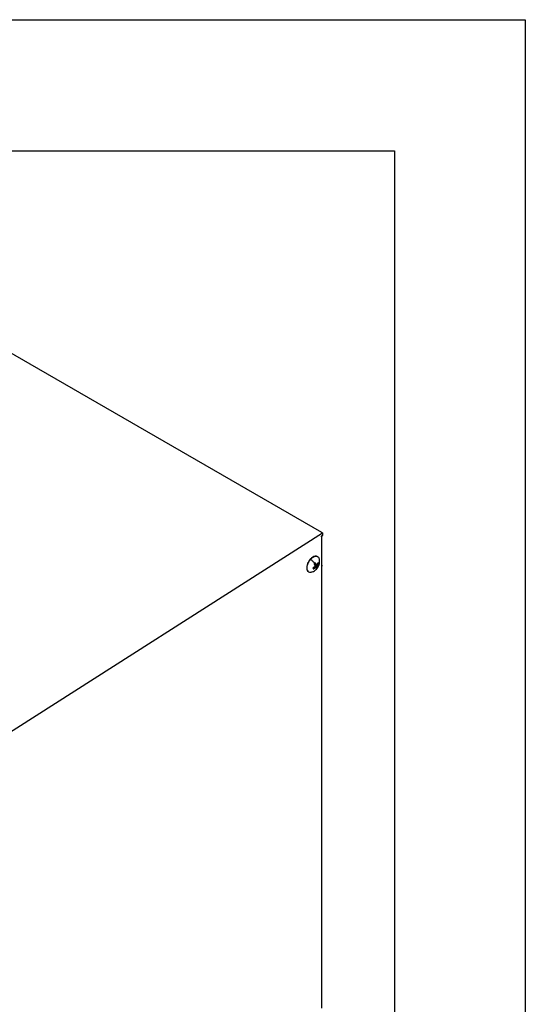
# Model space of a CAD drawing. Header units: millimetres. Extents: x 0 to 3353, y 0 to 2591.
# Tile 32 of 32: x 3059 to 3353, y 2018 to 2591. Entities that reach past the tile are written whole.
import ezdxf

# ---------------------------------------------------------------- set-up
doc = ezdxf.new("R2010")
doc.units = ezdxf.units.MM
doc.header["$LTSCALE"] = 12
doc.layers.add('TEXT', color=140, linetype='Continuous', lineweight=25)

msp = doc.modelspace()

# ---------------------------------------------------------------- linework, layer by layer
at = {"color": 7, "linetype": 'Continuous'}
for p, q in [((0.03, 2590.83), (3352.83, 2590.83)), ((3352.83, 2590.83), (3352.83, 0.03))]:
    msp.add_line(p, q, dxfattribs=at)
for p, q in [((3035.59, 2407.19), (3234.24, 2292.51)), ((3036.32, 2165.58), (3234.81, 2292.18)), ((3234.24, 2292.51), (3234.81, 2292.18)), ((3234.81, 2292.18), (3234.81, 2290.7)), ((3234.81, 2290.7), (3233.93, 2290.19)), ((3233.93, 2290.19), (3233.93, 2289.86)), ((3233.93, 2289.86), (3234.22, 2290.02)), ((3234.22, 2290.02), (3234.22, 2281.95)), ((3234.46, 2282.3), (3234.46, 2290.37)), ((3234.22, 2281.95), (3234.22, 2272.73)), ((3227.95, 2276.88), (3227.76, 2276.99)), ((3231.98, 2278.34), (3231.79, 2278.44)), ((3226.65, 2269.55), (3226.84, 2269.44)), ((3229.78, 2272.18), (3230.38, 2271.79)), ((3230.05, 2273.9), (3230.29, 2274.33)), ((3230.05, 2273.75), (3230.05, 2273.9)), ((3230.05, 2273.9), (3231.75, 2273.02)), ((3230.12, 2274.41), (3231.33, 2273.87)), ((3230.13, 2274.43), (3231.01, 2274.04)), ((3230.14, 2272.47), (3230.8, 2271.99)), ((3230.17, 2272.51), (3231.04, 2271.87)), ((3230.35, 2273.23), (3231.71, 2272.6)), ((3230.38, 2272.91), (3231.79, 2272.08)), ((3231.49, 2271.7), (3231.31, 2271.11)), ((3231.36, 2273.89), (3231.97, 2273.52)), ((3232.45, 2274.41), (3231.93, 2274.57)), ((3234.22, 2272.73), (3234.22, 2015.66)), ((3234.46, 2016.01), (3234.46, 2273.07))]:
    msp.add_line(p, q)
for start, end in [(317.35218, 0), (0, 8.07939), (292.06621, 317.35218)]:
    msp.add_arc((3226.42, 2275.62), 6.66, start, end)
for points, knots in [([(3234.43, 2290.47), (3234.44, 2290.44), (3234.49, 2290.34), (3234.42, 2290.17), (3234.28, 2290.07), (3234.22, 2290.02)], [0, 0, 0, 0, 0.223009, 0.611504, 1, 1, 1, 1]), ([(3234.22, 2281.95), (3234.29, 2282), (3234.36, 2282.05), (3234.44, 2282.17), (3234.46, 2282.23), (3234.46, 2282.3)], [0, 0, 0, 0, 0.5, 0.5, 1, 1, 1, 1]), ([(3227.76, 2276.99), (3227.35, 2276.48), (3226.52, 2275.44), (3225.75, 2273.55), (3225.5, 2271.77), (3225.79, 2270.29), (3226.38, 2269.8), (3226.67, 2269.57)], [0, 0, 0, 0, 0.2021716, 0.4043431, 0.6065147, 0.8086862, 1, 1, 1, 1]), ([(3228.88, 2269.51), (3228.62, 2269.4), (3227.87, 2269.07), (3226.84, 2269.31), (3226, 2270.18), (3225.69, 2271.65), (3225.94, 2273.44), (3226.71, 2275.33), (3227.54, 2276.37), (3227.95, 2276.88)], [0, 0, 0, 0, 0.08619, 0.238491, 0.390793, 0.543095, 0.695397, 0.847698, 1, 1, 1, 1]), ([(3231.78, 2278.43), (3231.76, 2278.44), (3231.48, 2278.76), (3230.55, 2278.74), (3229.14, 2278.29), (3228.22, 2277.42), (3227.76, 2276.99)], [0, 0, 0, 0, 0.017587, 0.345058, 0.672529, 1, 1, 1, 1]), ([(3227.95, 2276.88), (3228.41, 2277.31), (3229.32, 2278.16), (3230.77, 2278.67), (3231.98, 2278.47), (3232.77, 2277.72), (3232.89, 2276.88), (3232.94, 2276.54)], [0, 0, 0, 0, 0.214138, 0.428275, 0.642413, 0.85655, 1, 1, 1, 1]), ([(3227.95, 2276.88), (3228.36, 2276.5), (3228.76, 2276.09), (3229.51, 2275.26), (3229.85, 2274.85), (3230.15, 2274.45)], [0, 0, 0, 0, 0.5, 0.5, 1, 1, 1, 1]), ([(3231.01, 2274.04), (3230.98, 2274.09), (3230.92, 2274.18), (3230.82, 2274.32), (3230.71, 2274.47), (3230.6, 2274.62), (3230.52, 2274.71), (3230.48, 2274.76)], [0, 0, 0, 0, 0.200224, 0.400112, 0.599888, 0.799776, 1, 1, 1, 1]), ([(3232.17, 2274.98), (3232.14, 2274.92), (3232.09, 2274.81), (3231.99, 2274.63), (3231.89, 2274.46), (3231.79, 2274.29), (3231.72, 2274.18), (3231.68, 2274.12)], [0, 0, 0, 0, 0.2002236, 0.4001119, 0.5998882, 0.7997764, 1, 1, 1, 1]), ([(3230.08, 2272.39), (3230.03, 2272.35), (3229.91, 2272.25), (3229.74, 2272.12), (3229.56, 2271.99), (3229.37, 2271.87), (3229.25, 2271.78), (3229.19, 2271.74)], [0, 0, 0, 0, 0.200224, 0.400112, 0.599888, 0.799776, 1, 1, 1, 1]), ([(3229.47, 2271.17), (3229.53, 2271.21), (3229.66, 2271.28), (3229.84, 2271.4), (3230.03, 2271.53), (3230.2, 2271.65), (3230.32, 2271.74), (3230.38, 2271.79)], [0, 0, 0, 0, 0.200224, 0.400112, 0.599888, 0.799776, 1, 1, 1, 1]), ([(3229.85, 2274.07), (3229.88, 2274.02), (3229.95, 2273.92), (3230.06, 2273.76), (3230.16, 2273.61), (3230.25, 2273.46), (3230.31, 2273.36), (3230.34, 2273.31)], [0, 0, 0, 0, 0.2002236, 0.4001119, 0.5998881, 0.7997764, 1, 1, 1, 1]), ([(3231.04, 2271.87), (3231.05, 2271.84), (3231.08, 2271.77), (3231.1, 2271.66), (3231.13, 2271.57), (3231.14, 2271.47), (3231.15, 2271.42), (3231.16, 2271.39)], [0, 0, 0, 0, 0.200224, 0.400112, 0.599888, 0.799776, 1, 1, 1, 1]), ([(3231.79, 2272.08), (3231.79, 2272.11), (3231.79, 2272.17), (3231.78, 2272.27), (3231.76, 2272.38), (3231.74, 2272.49), (3231.72, 2272.56), (3231.71, 2272.6)], [0, 0, 0, 0, 0.200224, 0.400112, 0.599888, 0.799776, 1, 1, 1, 1]), ([(3231.97, 2273.52), (3232.01, 2273.58), (3232.08, 2273.69), (3232.18, 2273.87), (3232.28, 2274.05), (3232.37, 2274.22), (3232.42, 2274.35), (3232.45, 2274.41)], [0, 0, 0, 0, 0.200224, 0.400112, 0.599888, 0.799776, 1, 1, 1, 1]), ([(3234.22, 2273.42), (3234.29, 2273.37), (3234.36, 2273.32), (3234.44, 2273.2), (3234.46, 2273.14), (3234.46, 2273.01), (3234.44, 2272.95), (3234.36, 2272.83), (3234.29, 2272.78), (3234.22, 2272.73)], [0, 0, 0, 0, 0.25, 0.25, 0.5, 0.5, 0.75, 0.75, 1, 1, 1, 1])]:
    msp.add_open_spline(points, degree=3, knots=knots)
for points in [[(3230.15, 2274.45), (3230.25, 2274.55), (3230.36, 2274.66), (3230.48, 2274.76)], [(3232.45, 2274.41), (3232.4, 2274.64), (3232.31, 2274.84), (3232.17, 2274.98)], [(3229.19, 2271.74), (3229.21, 2271.63), (3229.25, 2271.52), (3229.29, 2271.42)], [(3229.29, 2271.42), (3229.34, 2271.33), (3229.4, 2271.24), (3229.47, 2271.17)], [(3230.15, 2274.45), (3230.04, 2274.33), (3229.94, 2274.21), (3229.85, 2274.07)], [(3230.39, 2272.85), (3230.29, 2272.69), (3230.19, 2272.54), (3230.08, 2272.39)], [(3230.34, 2273.31), (3230.36, 2273.15), (3230.38, 2273), (3230.39, 2272.85)], [(3230.38, 2271.79), (3230.52, 2271.85), (3230.66, 2271.92), (3230.8, 2271.99)], [(3230.8, 2271.99), (3230.89, 2271.95), (3230.97, 2271.91), (3231.04, 2271.87)], [(3231.33, 2273.87), (3231.23, 2273.93), (3231.12, 2273.98), (3231.01, 2274.04)], [(3231.16, 2271.39), (3231.27, 2271.48), (3231.38, 2271.59), (3231.49, 2271.7)], [(3231.68, 2274.12), (3231.57, 2274.04), (3231.45, 2273.95), (3231.33, 2273.87)], [(3231.49, 2271.7), (3231.6, 2271.82), (3231.7, 2271.94), (3231.79, 2272.08)], [(3231.71, 2272.6), (3231.73, 2272.74), (3231.74, 2272.88), (3231.75, 2273.02)], [(3231.75, 2273.02), (3231.83, 2273.18), (3231.9, 2273.35), (3231.97, 2273.52)]]:
    msp.add_open_spline(points, degree=3)
at = {"layer": 'TEXT'}
for p, q in [((76.2, 2514.6), (3276.6, 2514.6)), ((3276.6, 2514.6), (3276.6, 76.2))]:
    msp.add_line(p, q, dxfattribs=at)

doc.saveas('drawing.dxf')
